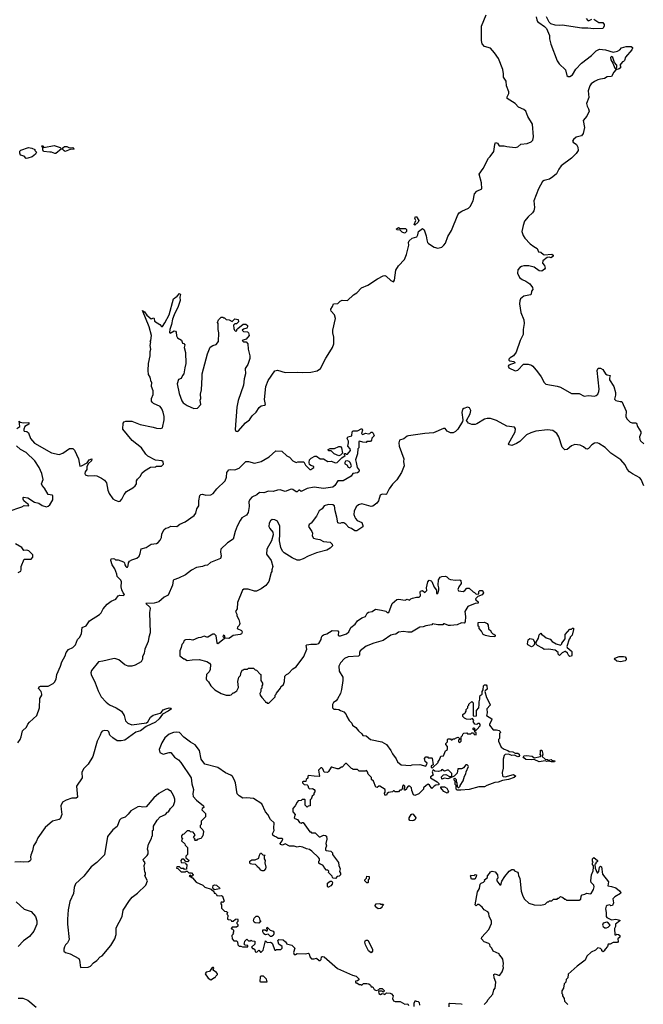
# Model space of a CAD drawing. Extents: x 2087054 to 2277909, y 548907 to 753496.
# Tile 205 of 256: x 2197601 to 2204917, y 622346 to 633900. Entities that reach past the tile are written whole.
import ezdxf

# ---------------------------------------------------------------- set-up
doc = ezdxf.new("R2010")
doc.units = 0

msp = doc.modelspace()

# ---------------------------------------------------------------- linework, layer by layer
at = {"layer": '0CON20XD'}
for points in [[(2199805, 629980), (2199835, 630058), (2199865, 630078), (2199905, 630090), (2199932, 630125), (2199937, 630225), (2199928, 630265), (2199928, 630335), (2199922, 630345), (2199933, 630377), (2199965, 630410), (2199985, 630410), (2199995, 630400), (2200005, 630400), (2200025, 630380), (2200057, 630377), (2200095, 630360), (2200125, 630390), (2200165, 630380), (2200170, 630355), (2200145, 630330), (2200125, 630330), (2200110, 630315), (2200112, 630275), (2200120, 630255), (2200135, 630240), (2200148, 630252), (2200150, 630265), (2200162, 630278), (2200223, 630327), (2200255, 630328), (2200272, 630312), (2200272, 630295), (2200265, 630280), (2200225, 630270), (2200210, 630255), (2200225, 630240), (2200275, 630238), (2200287, 630225), (2200292, 630195), (2200258, 630152), (2200210, 630135), (2200225, 630120), (2200258, 630118), (2200277, 630097), (2200282, 630035), (2200302, 629955), (2200302, 629925), (2200279, 629855), (2200246, 629805), (2200251, 629745), (2200234, 629686), (2200228, 629612), (2200165, 629430), (2200147, 629355), (2200128, 629092), (2200135, 629073), (2200155, 629067), (2200165, 629071), (2200251, 629169), (2200298, 629205), (2200330, 629250), (2200374, 629295), (2200410, 629350), (2200433, 629367), (2200474, 629376), (2200484, 629385), (2200474, 629445), (2200490, 629595), (2200517, 629665), (2200595, 629781), (2200625, 629788), (2200715, 629760), (2200855, 629765), (2200915, 629758), (2201015, 629762), (2201090, 629780), (2201132, 629805), (2201193, 629927), (2201239, 630001), (2201271, 630055), (2201286, 630096), (2201286, 630174), (2201273, 630225), (2201273, 630255), (2201306, 630395), (2201296, 630436), (2201255, 630480), (2201250, 630495), (2201250, 630505), (2201272, 630535), (2201282, 630565), (2201335, 630568), (2201360, 630595), (2201385, 630608), (2201446, 630604), (2201519, 630671), (2201555, 630695), (2201612, 630755), (2201685, 630783), (2201800, 630860), (2201865, 630895), (2201885, 630897), (2201901, 630891), (2201955, 630839), (2201988, 630825), (2201997, 630845), (2202015, 630960), (2202047, 631013), (2202116, 631084), (2202140, 631145), (2202167, 631255), (2202164, 631285), (2202171, 631305), (2202205, 631335), (2202260, 631350), (2202273, 631375), (2202281, 631415), (2202325, 631448), (2202348, 631435), (2202370, 631365), (2202377, 631315), (2202386, 631286), (2202398, 631275), (2202465, 631231), (2202505, 631217), (2202555, 631232), (2202577, 631255), (2202595, 631278), (2202624, 631355), (2202666, 631425), (2202741, 631609), (2202758, 631632), (2202787, 631653), (2202865, 631690), (2202885, 631708), (2202922, 631775), (2202935, 631858), (2202964, 631886), (2203022, 631915), (2203020, 631985), (2202993, 632087), (2203038, 632155), (2203101, 632275), (2203119, 632295), (2203163, 632355), (2203176, 632435), (2203185, 632457), (2203205, 632452), (2203225, 632418), (2203285, 632420), (2203315, 632410), (2203415, 632399), (2203445, 632409), (2203482, 632438), (2203553, 632447), (2203603, 632467), (2203621, 632485), (2203628, 632525), (2203619, 632675), (2203564, 632765), (2203540, 632825), (2203517, 632845), (2203453, 632873), (2203415, 632917), (2203322, 632975), (2203322, 632995), (2203340, 633035), (2203340, 633055), (2203312, 633125), (2203307, 633177), (2203278, 633225), (2203279, 633265), (2203268, 633315), (2203217, 633445), (2203172, 633512), (2203125, 633566), (2203055, 633586), (2203028, 633615), (2203019, 633655), (2203018, 633825), (2203074, 633956)], [(2203661, 633935), (2203668, 633898), (2203675, 633880), (2203690, 633865), (2203760, 633820), (2203782, 633795), (2203815, 633715), (2203816, 633675), (2203832, 633612), (2203906, 633416), (2203930, 633380), (2204005, 633310), (2204020, 633245), (2204035, 633234), (2204055, 633234), (2204088, 633252), (2204125, 633318), (2204191, 633389), (2204310, 633480), (2204364, 633536), (2204405, 633553), (2204475, 633546), (2204565, 633520), (2204615, 633530), (2204643, 633547), (2204662, 633568), (2204715, 633584), (2204775, 633586), (2204789, 633575), (2204790, 633565), (2204781, 633545), (2204709, 633461), (2204698, 633422), (2204685, 633408), (2204672, 633405), (2204640, 633365), (2204650, 633355), (2204650, 633335), (2204635, 633322), (2204595, 633310), (2204573, 633285), (2204546, 633234), (2204495, 633228), (2204462, 633208), (2204415, 633203), (2204385, 633193), (2204345, 633176), (2204305, 633146), (2204289, 633125), (2204270, 633065), (2204279, 632985), (2204250, 632915), (2204257, 632885), (2204276, 632855), (2204281, 632825), (2204254, 632766), (2204212, 632718), (2204226, 632634), (2204221, 632599)], [(2204335, 633904), (2204395, 633867), (2204442, 633865), (2204459, 633845), (2204460, 633825), (2204442, 633795), (2204335, 633791), (2204265, 633802), (2204195, 633801), (2203965, 633836), (2203935, 633831), (2203885, 633835), (2203831, 633851), (2203811, 633871), (2203782, 633935)], [(2204247, 633915), (2204265, 633890), (2204275, 633888), (2204314, 633906)], [(2204595, 633320), (2204607, 633343), (2204608, 633365), (2204578, 633398), (2204560, 633455), (2204545, 633468), (2204534, 633456), (2204538, 633428), (2204561, 633391), (2204585, 633330), (2204595, 633320)], [(2204221, 632599), (2204210, 632565), (2204192, 632538), (2204129, 632521), (2204098, 632495), (2204086, 632475), (2204095, 632461), (2204134, 632434), (2204149, 632405), (2204152, 632365), (2204130, 632330), (2204074, 632275), (2203955, 632186), (2203925, 632145), (2203897, 632093), (2203855, 632055), (2203815, 632028), (2203755, 632012), (2203735, 632001), (2203686, 631915), (2203632, 631775), (2203639, 631695), (2203634, 631655), (2203618, 631632), (2203565, 631587), (2203522, 631535), (2203506, 631485), (2203494, 631415), (2203506, 631366), (2203527, 631335), (2203588, 631268), (2203632, 631238), (2203672, 631215), (2203687, 631177), (2203715, 631170), (2203746, 631146), (2203755, 631142), (2203845, 631149), (2203860, 631135), (2203859, 631125), (2203835, 631106), (2203812, 631112), (2203791, 631109), (2203740, 631070), (2203734, 631044), (2203760, 631015), (2203767, 630985), (2203759, 630971), (2203725, 630948), (2203695, 630952), (2203635, 630997), (2203575, 631013), (2203517, 631013), (2203490, 631005), (2203467, 630993), (2203447, 630965), (2203441, 630925), (2203464, 630874), (2203495, 630850), (2203541, 630831), (2203585, 630802), (2203617, 630757), (2203620, 630735), (2203604, 630716), (2203602, 630678), (2203595, 630670), (2203514, 630656), (2203477, 630625), (2203468, 630602), (2203464, 630565), (2203471, 630515), (2203482, 630465), (2203516, 630376), (2203518, 630335), (2203506, 630265), (2203508, 630205), (2203472, 630135), (2203425, 630000), (2203396, 629954), (2203355, 629932), (2203339, 629915), (2203339, 629905), (2203350, 629895), (2203398, 629888), (2203413, 629875), (2203340, 629845), (2203332, 629835), (2203340, 629815), (2203415, 629781), (2203445, 629787), (2203512, 629858), (2203565, 629856), (2203605, 629846), (2203621, 629835), (2203675, 629769), (2203719, 629709), (2203755, 629642), (2203774, 629624), (2203905, 629601), (2203947, 629587), (2204075, 629514), (2204163, 629513), (2204224, 629484), (2204275, 629491), (2204346, 629484), (2204365, 629489), (2204384, 629506), (2204396, 629536), (2204399, 629565), (2204376, 629785), (2204389, 629811), (2204415, 629811), (2204441, 629795), (2204475, 629744), (2204493, 629733), (2204528, 629725), (2204519, 629695), (2204521, 629675), (2204571, 629595), (2204591, 629525), (2204591, 629495), (2204578, 629448), (2204595, 629432), (2204645, 629418), (2204665, 629420), (2204718, 629308), (2204714, 629245), (2204725, 629218), (2204765, 629178), (2204785, 629168), (2204825, 629170), (2204837, 629165), (2204848, 629125), (2204890, 629065), (2204889, 629045), (2204873, 629005), (2204877, 628975), (2204885, 628958), (2204923, 628923)], [(2197675, 632271), (2197655, 632299), (2197612, 632312), (2197602, 632335), (2197604, 632356), (2197615, 632368), (2197705, 632402), (2197745, 632392), (2197780, 632375), (2197780, 632365), (2197798, 632345), (2197788, 632322), (2197748, 632292), (2197695, 632274), (2197675, 632271)], [(2198015, 632328), (2197976, 632346), (2197955, 632344), (2197880, 632355), (2197871, 632371), (2197872, 632392), (2197862, 632418), (2197875, 632420), (2197885, 632400), (2198005, 632422), (2198075, 632400), (2198090, 632385), (2198025, 632330), (2198015, 632328)], [(2198135, 632352), (2198121, 632361), (2198108, 632378), (2198108, 632395), (2198125, 632410), (2198155, 632411), (2198185, 632398), (2198225, 632400), (2198240, 632385), (2198235, 632380), (2198193, 632377), (2198135, 632352)], [(2202235, 631490), (2202230, 631495), (2202247, 631545), (2202238, 631565), (2202245, 631590), (2202255, 631588), (2202282, 631545), (2202275, 631524), (2202235, 631490)], [(2202115, 631394), (2202088, 631405), (2202065, 631430), (2202025, 631433), (2202020, 631445), (2202045, 631462), (2202065, 631450), (2202128, 631448), (2202138, 631438), (2202138, 631415), (2202125, 631398), (2202115, 631394)], [(2197567, 629103), (2197602, 629125), (2197593, 629187), (2197608, 629178), (2197645, 629170), (2197710, 629175), (2197708, 629155), (2197660, 629125), (2197648, 629095), (2197648, 629078), (2197655, 629072), (2197685, 629068), (2197703, 629053), (2197729, 628985), (2197775, 628931), (2197975, 628818), (2198065, 628798), (2198108, 628812), (2198185, 628870), (2198225, 628870), (2198245, 628850), (2198292, 628745), (2198305, 628662), (2198325, 628664), (2198391, 628699), (2198415, 628736), (2198447, 628747), (2198445, 628723), (2198409, 628691), (2198388, 628655), (2198389, 628621), (2198370, 628595), (2198364, 628575), (2198370, 628560), (2198405, 628547), (2198475, 628553), (2198505, 628546), (2198561, 628521), (2198596, 628496), (2198618, 628465), (2198635, 628380), (2198650, 628340), (2198695, 628278), (2198720, 628260), (2198765, 628247), (2198781, 628249), (2198801, 628275), (2198828, 628328), (2198855, 628363), (2198930, 628405), (2198955, 628430), (2198970, 628455), (2198973, 628487), (2198985, 628510), (2199018, 628545), (2199035, 628578), (2199065, 628608), (2199135, 628648), (2199195, 628652), (2199205, 628660), (2199265, 628662), (2199287, 628683), (2199285, 628710), (2199270, 628725), (2199193, 628733), (2199105, 628777), (2199081, 628801), (2199031, 628875), (2198922, 628962), (2198812, 629095), (2198814, 629166), (2198825, 629180), (2198845, 629188), (2198915, 629188), (2199015, 629148), (2199165, 629120), (2199205, 629107), (2199255, 629102), (2199275, 629112), (2199296, 629205), (2199296, 629245), (2199286, 629295), (2199269, 629335), (2199250, 629360), (2199170, 629395), (2199155, 629410), (2199148, 629425), (2199148, 629455), (2199167, 629503), (2199166, 629546), (2199148, 629595), (2199150, 629645), (2199142, 629652), (2199130, 629705), (2199112, 629735), (2199108, 629785), (2199112, 629865), (2199132, 629955), (2199132, 630005), (2199140, 630035), (2199132, 630075), (2199138, 630118), (2199132, 630125), (2199140, 630135), (2199148, 630195), (2199120, 630295), (2199043, 630487), (2199065, 630473), (2199094, 630434), (2199145, 630390), (2199175, 630400), (2199180, 630395), (2199182, 630362), (2199245, 630322), (2199265, 630300), (2199275, 630300), (2199305, 630342), (2199353, 630437), (2199406, 630625), (2199448, 630655), (2199477, 630687), (2199487, 630675), (2199478, 630645), (2199484, 630605), (2199462, 630535), (2199415, 630436), (2199394, 630385), (2199382, 630325), (2199361, 630265), (2199358, 630228), (2199365, 630220), (2199413, 630247), (2199430, 630245), (2199438, 630235), (2199441, 630191), (2199452, 630165), (2199500, 630140), (2199513, 630103), (2199525, 630102), (2199539, 630085), (2199530, 630055), (2199548, 629995), (2199552, 629865), (2199538, 629815), (2199527, 629745), (2199510, 629725), (2199495, 629688), (2199464, 629676), (2199449, 629625), (2199473, 629515), (2199505, 629428), (2199519, 629405), (2199565, 629373), (2199645, 629338), (2199687, 629343), (2199727, 629383), (2199720, 629435), (2199728, 629455), (2199723, 629505), (2199733, 629557), (2199743, 629705), (2199740, 629745), (2199805, 629980)], [(2204922, 628432), (2204893, 628505), (2204878, 628525), (2204789, 628569), (2204754, 628595), (2204727, 628627), (2204705, 628676), (2204655, 628735), (2204535, 628814), (2204468, 628878), (2204395, 628928), (2204375, 628934), (2204345, 628930), (2204315, 628912), (2204275, 628868), (2204259, 628861), (2204244, 628864), (2204215, 628888), (2204176, 628906), (2204115, 628917), (2204075, 628898), (2204025, 628858), (2203995, 628852), (2203967, 628885), (2203926, 629005), (2203902, 629045), (2203855, 629079), (2203795, 629086), (2203655, 629071), (2203597, 629053), (2203545, 629027), (2203469, 628951), (2203428, 628925), (2203375, 628903), (2203342, 628912), (2203334, 628924), (2203414, 629065), (2203418, 629098), (2203405, 629117), (2203315, 629130), (2203195, 629196), (2203125, 629219), (2203085, 629221), (2203055, 629214), (2202965, 629156), (2202945, 629150), (2202905, 629148), (2202868, 629165), (2202842, 629195), (2202887, 629273), (2202894, 629315), (2202880, 629345), (2202855, 629354), (2202812, 629338), (2202796, 629324), (2202788, 629292), (2202800, 629205), (2202797, 629183), (2202742, 629095), (2202714, 629066), (2202685, 629053), (2202655, 629053), (2202615, 629073), (2202591, 629101), (2202575, 629104), (2202455, 629052), (2202356, 629044), (2202162, 629018), (2202145, 629012), (2202107, 628983), (2202058, 628965), (2202048, 628935), (2202054, 628896), (2202109, 628745), (2202104, 628715), (2202110, 628665), (2202082, 628585), (2202025, 628500), (2201975, 628450), (2201934, 628395), (2201905, 628332), (2201895, 628328), (2201855, 628332), (2201831, 628319), (2201810, 628255), (2201792, 628225), (2201745, 628193), (2201725, 628187), (2201615, 628220), (2201575, 628209), (2201547, 628185), (2201524, 628134), (2201523, 628095), (2201533, 628063), (2201540, 628045), (2201560, 628025), (2201615, 628000), (2201628, 627965), (2201625, 627950), (2201555, 627902), (2201531, 627901), (2201495, 627928), (2201462, 627942), (2201429, 627979), (2201405, 627997), (2201377, 627997), (2201355, 627990), (2201333, 627995), (2201323, 628063), (2201301, 628135), (2201295, 628197), (2201275, 628207), (2201225, 628212), (2201172, 628195), (2201148, 628162), (2201113, 628135), (2201083, 628075), (2201019, 627991), (2200998, 627975), (2200991, 627951), (2201030, 627895), (2201037, 627875), (2201034, 627844), (2201047, 627817), (2201075, 627807), (2201122, 627802), (2201166, 627776), (2201245, 627768), (2201268, 627745), (2201270, 627725), (2201243, 627697), (2201205, 627676), (2201085, 627644), (2200985, 627606), (2200928, 627572), (2200885, 627558), (2200858, 627558), (2200796, 627586), (2200705, 627643), (2200684, 627664), (2200666, 627705), (2200651, 627785), (2200652, 627868), (2200654, 627955), (2200624, 628014), (2200595, 628030), (2200564, 628036), (2200542, 628018), (2200528, 627992), (2200524, 627954), (2200535, 627928), (2200570, 627885), (2200573, 627855), (2200554, 627786), (2200502, 627685), (2200497, 627627), (2200553, 627555), (2200572, 627485), (2200560, 627445), (2200560, 627425), (2200552, 627415), (2200522, 627308), (2200490, 627260), (2200435, 627221), (2200380, 627195), (2200355, 627194), (2200282, 627218), (2200231, 627219), (2200214, 627206), (2200158, 627062), (2200152, 626985), (2200133, 626955), (2200148, 626925), (2200148, 626905), (2200172, 626862), (2200182, 626815), (2200177, 626793), (2200155, 626770), (2200152, 626755), (2200202, 626732), (2200210, 626715), (2200209, 626701), (2200205, 626692), (2200186, 626684), (2200105, 626673), (2200075, 626650), (2200055, 626640), (2200012, 626642), (2200009, 626665), (2199993, 626677), (2199984, 626664), (2200000, 626645), (2200000, 626635), (2199925, 626578), (2199917, 626587), (2199905, 626670), (2199885, 626690), (2199865, 626688), (2199810, 626655), (2199795, 626654), (2199765, 626666), (2199725, 626650), (2199694, 626646), (2199632, 626618), (2199595, 626627), (2199545, 626622), (2199530, 626615), (2199520, 626585), (2199503, 626567), (2199497, 626533), (2199480, 626495), (2199480, 626435), (2199525, 626400), (2199535, 626400), (2199565, 626380), (2199625, 626390), (2199705, 626392), (2199797, 626367), (2199829, 626349), (2199838, 626335), (2199836, 626274), (2199824, 626246), (2199794, 626216), (2199788, 626165), (2199793, 626153), (2199815, 626130), (2199844, 626084), (2199890, 626035), (2199965, 625992), (2200025, 625972), (2200065, 625972), (2200082, 625978), (2200105, 626000), (2200115, 626000), (2200148, 626025), (2200168, 626065), (2200162, 626135), (2200172, 626185), (2200190, 626205), (2200198, 626242), (2200215, 626270), (2200225, 626270), (2200235, 626280), (2200275, 626280), (2200285, 626290), (2200345, 626290), (2200362, 626272), (2200378, 626268), (2200422, 626222)], [(2197579, 625415), (2197606, 625455), (2197619, 625485), (2197634, 625556), (2197682, 625598), (2197696, 625634), (2197715, 625656), (2197804, 625735), (2197833, 625825), (2197838, 625935), (2197862, 625975), (2197862, 625985), (2197851, 626015), (2197823, 626053), (2197828, 626072), (2197845, 626079), (2197935, 626079), (2197995, 626109), (2198011, 626125), (2198029, 626161), (2198035, 626218), (2198081, 626315), (2198094, 626365), (2198133, 626435), (2198148, 626475), (2198175, 626509), (2198225, 626532), (2198255, 626564), (2198279, 626625), (2198301, 626649), (2198326, 626695), (2198332, 626768), (2198382, 626788), (2198420, 626845), (2198539, 626921), (2198555, 626938), (2198580, 626985), (2198629, 627041), (2198675, 627075), (2198730, 627100), (2198755, 627138), (2198775, 627146), (2198820, 627145), (2198832, 627155), (2198814, 627174), (2198798, 627208), (2198793, 627245), (2198796, 627305), (2198786, 627325), (2198744, 627365), (2198740, 627395), (2198717, 627455), (2198685, 627505), (2198672, 627555), (2198675, 627572), (2198696, 627576), (2198712, 627572), (2198725, 627560), (2198755, 627560), (2198818, 627538), (2198832, 627525), (2198834, 627505), (2198845, 627482), (2198854, 627474), (2198865, 627477), (2198875, 627490), (2198876, 627525), (2198890, 627545), (2198918, 627562), (2198975, 627580), (2199004, 627606), (2199016, 627635), (2199025, 627692), (2199085, 627706), (2199145, 627744), (2199205, 627754), (2199224, 627766), (2199248, 627792), (2199266, 627824), (2199269, 627865), (2199295, 627916), (2199315, 627933), (2199347, 627943), (2199375, 627957), (2199445, 627954), (2199480, 627980), (2199543, 628007), (2199648, 628082), (2199669, 628111), (2199678, 628162), (2199704, 628195), (2199703, 628255), (2199713, 628317), (2199725, 628328), (2199745, 628334), (2199785, 628321), (2199844, 628326), (2199870, 628340), (2199912, 628395), (2200012, 628488), (2200029, 628531), (2200031, 628585), (2200055, 628616), (2200075, 628623), (2200125, 628618), (2200174, 628636), (2200255, 628716), (2200285, 628716), (2200355, 628697), (2200435, 628715), (2200529, 628771), (2200605, 628842), (2200677, 628837), (2200734, 628784), (2200765, 628768), (2200805, 628722), (2200843, 628703), (2200865, 628710), (2200935, 628710), (2200954, 628674), (2201005, 628622), (2201015, 628622), (2201050, 628645), (2201050, 628655), (2201015, 628667), (2201002, 628682), (2200997, 628705), (2201002, 628735), (2201020, 628755), (2201065, 628777), (2201085, 628780), (2201125, 628748), (2201166, 628746), (2201215, 628717), (2201255, 628720), (2201305, 628700), (2201325, 628703), (2201380, 628760), (2201420, 628785), (2201410, 628795), (2201412, 628808), (2201425, 628810), (2201435, 628800), (2201445, 628800), (2201483, 628845), (2201480, 628865), (2201452, 628895), (2201460, 628935), (2201458, 628955), (2201442, 628985), (2201450, 629005), (2201498, 629015), (2201503, 629065), (2201514, 629076), (2201565, 629074), (2201615, 629102), (2201621, 629085), (2201613, 629045), (2201620, 629035), (2201627, 629033), (2201657, 629047), (2201695, 629040), (2201707, 629043), (2201725, 629060), (2201735, 629060), (2201747, 629047), (2201758, 629015), (2201732, 628988), (2201730, 628965), (2201715, 628952), (2201675, 628950), (2201665, 628940), (2201625, 628944), (2201586, 628956), (2201579, 628951), (2201578, 628875), (2201570, 628865), (2201566, 628805), (2201540, 628735), (2201548, 628702)], [(2197465, 628130), (2197628, 628182), (2197655, 628198), (2197710, 628195), (2197702, 628215), (2197675, 628230), (2197650, 628255), (2197640, 628275), (2197640, 628295), (2197645, 628298), (2197695, 628290), (2197775, 628238), (2197825, 628228), (2197865, 628199), (2197915, 628184), (2197935, 628190), (2197955, 628207), (2197990, 628265), (2197990, 628315), (2197982, 628322), (2197935, 628328), (2197893, 628403), (2197863, 628433), (2197858, 628455), (2197877, 628505), (2197862, 628575), (2197828, 628645), (2197777, 628725), (2197675, 628822), (2197610, 628855), (2197565, 628900)], [(2201345, 628782), (2201290, 628805), (2201255, 628840), (2201222, 628842), (2201220, 628855), (2201245, 628870), (2201295, 628870), (2201345, 628893), (2201365, 628890), (2201378, 628875), (2201390, 628815), (2201365, 628790), (2201345, 628782)], [(2201548, 628702), (2201562, 628645), (2201583, 628615), (2201580, 628595), (2201565, 628584), (2201510, 628575), (2201488, 628545), (2201395, 628488), (2201335, 628490), (2201299, 628435), (2201275, 628415), (2201165, 628399), (2201055, 628416), (2200973, 628397), (2200905, 628364), (2200885, 628378), (2200875, 628378), (2200855, 628360), (2200845, 628360), (2200805, 628388), (2200785, 628390), (2200715, 628364), (2200655, 628383), (2200625, 628381), (2200575, 628365), (2200521, 628369), (2200465, 628348), (2200415, 628351), (2200383, 628325), (2200325, 628299), (2200305, 628275), (2200290, 628245), (2200292, 628188), (2200281, 628119), (2200260, 628085), (2200207, 628053), (2200187, 628025), (2200151, 627955), (2200127, 627893), (2200104, 627806), (2200039, 627761), (2199962, 627685), (2199957, 627655), (2199966, 627605), (2199955, 627576), (2199841, 627529), (2199805, 627499), (2199773, 627497), (2199745, 627483), (2199675, 627470), (2199615, 627442), (2199545, 627387), (2199465, 627348), (2199411, 627329), (2199402, 627318), (2199394, 627265), (2199342, 627148), (2199295, 627123), (2199235, 627068), (2199177, 627053), (2199082, 627048), (2199128, 627008), (2199132, 626992), (2199123, 626945), (2199132, 626705), (2199115, 626655), (2199109, 626605), (2199071, 626515), (2199062, 626465), (2199043, 626425), (2199041, 626395), (2199025, 626366), (2198954, 626325), (2198915, 626315), (2198875, 626315), (2198835, 626330), (2198765, 626389), (2198717, 626403), (2198695, 626402), (2198575, 626371), (2198525, 626365), (2198445, 626262), (2198436, 626235), (2198440, 626215), (2198488, 626118), (2198520, 626025), (2198556, 625955), (2198615, 625891), (2198655, 625862), (2198734, 625824), (2198795, 625785), (2198825, 625736), (2198841, 625671), (2198871, 625645), (2198915, 625627), (2199089, 625651), (2199105, 625662), (2199135, 625716), (2199165, 625739), (2199248, 625762), (2199266, 625774), (2199285, 625801), (2199315, 625814), (2199355, 625824), (2199375, 625823), (2199383, 625815), (2199342, 625785), (2199278, 625752), (2199239, 625695), (2199195, 625657), (2199083, 625607), (2199020, 625555), (2198965, 625541), (2198836, 625444), (2198793, 625437), (2198745, 625439), (2198692, 625472), (2198659, 625505), (2198645, 625543), (2198635, 625554), (2198595, 625561), (2198570, 625550), (2198555, 625537), (2198546, 625505), (2198510, 625435), (2198460, 625255), (2198405, 625165), (2198349, 625111), (2198331, 625065), (2198334, 625005), (2198267, 624905), (2198279, 624775), (2198265, 624766), (2198214, 624766), (2198145, 624740), (2198103, 624717), (2198085, 624675), (2198086, 624635), (2198096, 624575), (2198076, 624524), (2198065, 624514), (2197985, 624494), (2197898, 624422), (2197815, 624299), (2197796, 624254), (2197764, 624205), (2197752, 624148), (2197731, 624095), (2197727, 624075), (2197732, 624045), (2197725, 624028), (2197705, 624020), (2197645, 624014), (2197605, 624020), (2197544, 624016)], [(2201475, 628642), (2201490, 628655), (2201492, 628665), (2201478, 628705), (2201465, 628717), (2201445, 628723), (2201425, 628720), (2201414, 628705), (2201415, 628690), (2201440, 628675), (2201455, 628650), (2201475, 628642)], [(2197585, 627412), (2197615, 627430), (2197620, 627445), (2197618, 627485), (2197655, 627570), (2197735, 627570), (2197757, 627593), (2197755, 627620), (2197707, 627667), (2197685, 627676), (2197650, 627670), (2197627, 627707), (2197551, 627751)], [(2200422, 626222), (2200430, 626215), (2200430, 626145), (2200450, 626115), (2200450, 626095), (2200440, 626085), (2200440, 626055), (2200430, 626045), (2200430, 626015), (2200420, 625995), (2200423, 625973), (2200440, 625945), (2200480, 625905), (2200485, 625890), (2200495, 625890), (2200505, 625880), (2200525, 625880), (2200600, 625955), (2200600, 625975), (2200610, 625985), (2200612, 625998), (2200660, 626055), (2200665, 626070), (2200695, 626100), (2200708, 626135), (2200710, 626195), (2200730, 626215), (2200753, 626227), (2200805, 626282), (2200843, 626307), (2200935, 626428), (2200969, 626515), (2200963, 626555), (2200968, 626565), (2201015, 626574), (2201085, 626572), (2201111, 626579), (2201136, 626625), (2201141, 626655), (2201150, 626670), (2201165, 626683), (2201205, 626693), (2201268, 626732), (2201335, 626730), (2201342, 626715), (2201338, 626678), (2201348, 626668), (2201365, 626668), (2201436, 626694), (2201464, 626716), (2201485, 626768), (2201537, 626805), (2201565, 626847), (2201615, 626880), (2201657, 626895), (2201679, 626935), (2201695, 626948), (2201735, 626956), (2201775, 626981), (2201845, 626973), (2201895, 626958), (2201913, 626943), (2201930, 626945), (2201971, 627049), (2202025, 627097), (2202045, 627102), (2202125, 627090), (2202145, 627100), (2202175, 627090), (2202190, 627105), (2202208, 627112), (2202255, 627122), (2202288, 627122), (2202302, 627138), (2202298, 627185), (2202302, 627195), (2202325, 627202), (2202355, 627180), (2202378, 627202), (2202373, 627233), (2202388, 627305), (2202405, 627322), (2202427, 627317), (2202437, 627307), (2202465, 627240), (2202490, 627205), (2202490, 627165), (2202498, 627162), (2202510, 627175), (2202520, 627205), (2202520, 627235), (2202510, 627265), (2202513, 627327), (2202535, 627360), (2202555, 627368), (2202595, 627370), (2202614, 627364), (2202635, 627340), (2202655, 627330), (2202715, 627323), (2202765, 627328), (2202778, 627318), (2202780, 627285), (2202752, 627245), (2202742, 627215), (2202748, 627198), (2202805, 627192), (2202825, 627202), (2202845, 627228), (2202875, 627230), (2202920, 627185), (2202935, 627180), (2202955, 627160), (2202988, 627162), (2202988, 627192), (2202998, 627202), (2203025, 627200), (2203040, 627185), (2203042, 627175), (2203025, 627150), (2202975, 627130), (2202950, 627105), (2202952, 627092), (2202978, 627068), (2202978, 627052), (2202945, 627048), (2202857, 627013), (2202822, 626955), (2202833, 626895), (2202827, 626833), (2202815, 626820), (2202785, 626822), (2202735, 626798), (2202655, 626790), (2202631, 626791), (2202585, 626810), (2202575, 626810), (2202565, 626800), (2202505, 626800), (2202445, 626810), (2202435, 626800), (2202365, 626788), (2202336, 626774), (2202295, 626772), (2202196, 626714), (2202155, 626712), (2202105, 626722), (2202045, 626712), (2202015, 626688), (2201985, 626687), (2201955, 626678), (2201864, 626616), (2201755, 626584), (2201665, 626549), (2201597, 626495), (2201587, 626475), (2201586, 626444), (2201577, 626433), (2201456, 626424), (2201413, 626405), (2201364, 626355), (2201344, 626315), (2201351, 626255), (2201393, 626185), (2201393, 626145), (2201378, 626042), (2201364, 625995), (2201331, 625929), (2201313, 625907), (2201284, 625886), (2201272, 625865), (2201270, 625825), (2201285, 625810), (2201315, 625810), (2201347, 625807), (2201365, 625792), (2201405, 625780), (2201432, 625745), (2201438, 625725), (2201467, 625677), (2201498, 625645), (2201505, 625620), (2201543, 625593), (2201574, 625554), (2201615, 625520), (2201625, 625500), (2201665, 625498), (2201715, 625452), (2201848, 625428), (2201903, 625393), (2201956, 625326), (2201973, 625285), (2202018, 625225), (2202035, 625190), (2202075, 625158), (2202185, 625148), (2202205, 625158), (2202295, 625162), (2202365, 625140), (2202380, 625175), (2202358, 625195), (2202351, 625229), (2202365, 625250), (2202385, 625250), (2202395, 625240), (2202435, 625240), (2202440, 625235), (2202450, 625155), (2202430, 625145), (2202430, 625125), (2202445, 625120), (2202510, 625185), (2202510, 625195), (2202527, 625213), (2202541, 625259), (2202575, 625260), (2202595, 625320), (2202620, 625335), (2202622, 625372), (2202600, 625395), (2202600, 625405), (2202620, 625425), (2202620, 625455), (2202625, 625460), (2202655, 625460), (2202665, 625450), (2202675, 625450), (2202685, 625460), (2202705, 625460), (2202715, 625470), (2202745, 625480), (2202760, 625465), (2202760, 625455), (2202750, 625445), (2202750, 625425), (2202765, 625420), (2202780, 625435), (2202780, 625485), (2202798, 625502), (2202800, 625515), (2202812, 625528), (2202845, 625530), (2202855, 625520), (2202895, 625520), (2202905, 625530), (2202925, 625530), (2202932, 625512), (2202955, 625510), (2202955, 625530), (2202940, 625545), (2202940, 625560), (2202922, 625572), (2202920, 625585), (2202925, 625590), (2202938, 625588), (2202940, 625560), (2202958, 625562), (2202985, 625590), (2202990, 625605), (2203005, 625612), (2203005, 625630), (2202995, 625640), (2202975, 625640), (2202965, 625630), (2202942, 625632), (2202920, 625665), (2202930, 625675), (2202915, 625700), (2202885, 625690), (2202843, 625693), (2202820, 625705), (2202800, 625725), (2202800, 625745), (2202815, 625760), (2202830, 625765), (2202830, 625775), (2202840, 625785), (2202840, 625805), (2202860, 625825), (2202860, 625845), (2202870, 625855), (2202872, 625868), (2202905, 625898), (2202920, 625885), (2202922, 625875), (2202920, 625735), (2202928, 625728), (2202960, 625730), (2202960, 625795), (2202986, 625825), (2202993, 625865), (2202991, 625895), (2203001, 625925), (2203000, 625955), (2203005, 625968), (2203027, 625985), (2203027, 626015), (2203038, 626035), (2203042, 626085), (2203055, 626096), (2203072, 626095), (2203081, 626085), (2203087, 626043), (2203062, 626025), (2203060, 626015), (2203077, 625945), (2203120, 625865), (2203120, 625855), (2203083, 625815), (2203084, 625766), (2203078, 625735), (2203140, 625695), (2203138, 625675), (2203112, 625635), (2203113, 625623), (2203155, 625568), (2203195, 625568), (2203225, 625560), (2203238, 625548), (2203240, 625535), (2203230, 625525), (2203230, 625465), (2203220, 625455), (2203220, 625435), (2203248, 625365), (2203285, 625339), (2203326, 625326), (2203345, 625311), (2203385, 625309), (2203415, 625293), (2203445, 625292), (2203460, 625280), (2203464, 625265), (2203457, 625253), (2203445, 625251), (2203405, 625269), (2203375, 625267), (2203335, 625280), (2203295, 625276), (2203286, 625264), (2203273, 625223), (2203272, 625118), (2203261, 625065), (2203266, 625026), (2203275, 625018), (2203295, 625017), (2203395, 625042), (2203420, 625025), (2203402, 625008), (2203336, 624984), (2203265, 624972), (2203216, 624954), (2203175, 624947), (2203080, 624915), (2203055, 624898), (2202987, 624897), (2202875, 624867), (2202775, 624858), (2202735, 624860), (2202722, 624872), (2202720, 624915), (2202710, 624925), (2202710, 624965), (2202700, 624975), (2202700, 624995), (2202705, 625000), (2202720, 624985), (2202720, 624955), (2202730, 624945), (2202732, 624902), (2202745, 624890), (2202755, 624890), (2202770, 624905), (2202770, 624915), (2202802, 624968), (2202818, 625022), (2202835, 625050), (2202839, 625075), (2202866, 625135), (2202862, 625145), (2202850, 625155), (2202835, 625157), (2202809, 625121), (2202797, 625113), (2202785, 625108), (2202742, 625108), (2202735, 625060), (2202698, 625022), (2202657, 625003), (2202625, 624993), (2202585, 624998), (2202555, 624990), (2202550, 625015), (2202575, 625040), (2202602, 625042), (2202645, 625020), (2202665, 625020), (2202670, 625025), (2202670, 625055), (2202632, 625092), (2202615, 625092), (2202585, 625080), (2202555, 625100), (2202540, 625085), (2202515, 625077), (2202473, 625083), (2202452, 625098), (2202442, 625075), (2202452, 625035), (2202420, 625015), (2202420, 625005), (2202500, 624955), (2202517, 624937), (2202518, 624922), (2202485, 624917), (2202464, 624906), (2202435, 624880), (2202409, 624919), (2202395, 624930), (2202370, 624915), (2202340, 624885), (2202338, 624872), (2202283, 624817), (2202235, 624798), (2202220, 624805), (2202200, 624855), (2202197, 624887), (2202180, 624905), (2202160, 624905), (2202142, 624888), (2202138, 624872), (2202125, 624860), (2202115, 624860), (2202110, 624875), (2202120, 624885), (2202120, 624905), (2202105, 624920), (2202093, 624907), (2202088, 624872), (2202075, 624860), (2202062, 624858), (2202045, 624840), (2202005, 624840), (2201995, 624850), (2201985, 624850), (2201975, 624840), (2201928, 624832), (2201912, 624818), (2201905, 624800), (2201885, 624800), (2201880, 624825), (2201890, 624835), (2201890, 624865), (2201827, 624907), (2201813, 624907), (2201795, 624890), (2201780, 624895), (2201750, 624965), (2201730, 624985), (2201728, 625008), (2201690, 625045), (2201680, 625075), (2201668, 625088), (2201655, 625080), (2201585, 625080), (2201565, 625100), (2201515, 625100), (2201505, 625110), (2201492, 625112), (2201435, 625170), (2201425, 625170), (2201385, 625130), (2201375, 625130), (2201345, 625110), (2201325, 625110), (2201265, 625130), (2201255, 625128), (2201223, 625077), (2201212, 625068), (2201175, 625072), (2201158, 625108), (2201145, 625120), (2201135, 625120), (2201108, 625092), (2201120, 625025), (2201115, 625020), (2201055, 625022)], [(2203175, 626660), (2203115, 626662), (2203065, 626672), (2203037, 626687), (2203020, 626725), (2202990, 626755), (2202990, 626775), (2202980, 626785), (2202980, 626825), (2203055, 626830), (2203086, 626816), (2203097, 626797), (2203103, 626753), (2203128, 626728), (2203132, 626712), (2203152, 626692), (2203165, 626690), (2203178, 626678), (2203180, 626665), (2203175, 626660)], [(2204055, 626428), (2204044, 626434), (2204028, 626465), (2204005, 626488), (2203995, 626488), (2203965, 626470), (2203935, 626440), (2203920, 626455), (2203920, 626475), (2203885, 626502), (2203805, 626512), (2203755, 626510), (2203736, 626526), (2203675, 626556), (2203662, 626572), (2203659, 626595), (2203687, 626643), (2203695, 626682), (2203715, 626700), (2203725, 626680), (2203735, 626680), (2203778, 626648), (2203825, 626630), (2203850, 626605), (2203895, 626578), (2203945, 626562), (2203960, 626575), (2203960, 626585), (2204000, 626635), (2204000, 626685), (2204055, 626748), (2204075, 626750), (2204085, 626760), (2204098, 626758), (2204100, 626745), (2204082, 626678), (2204060, 626655), (2204060, 626645), (2204048, 626632), (2204020, 626545), (2204025, 626532), (2204072, 626495), (2204078, 626485), (2204080, 626445), (2204075, 626432), (2204055, 626428)], [(2203605, 626542), (2203564, 626564), (2203557, 626575), (2203568, 626622), (2203585, 626640), (2203625, 626632), (2203642, 626595), (2203636, 626564), (2203621, 626549), (2203605, 626542)], [(2204655, 626366), (2204605, 626374), (2204578, 626395), (2204584, 626406), (2204635, 626428), (2204685, 626429), (2204705, 626423), (2204718, 626405), (2204715, 626388), (2204705, 626378), (2204685, 626374), (2204655, 626366)], [(2201055, 625022), (2200988, 625032), (2200980, 625025), (2200982, 624998), (2200962, 624985), (2200958, 624962), (2200925, 624960), (2200920, 624955), (2200920, 624945), (2200940, 624925), (2200972, 624922), (2200983, 624913), (2200990, 624885), (2201000, 624875), (2201035, 624878), (2201055, 624867), (2201062, 624855), (2201062, 624838), (2201050, 624825), (2201050, 624805), (2201032, 624788), (2201020, 624755), (2201010, 624745), (2201010, 624675), (2200985, 624670), (2200975, 624660), (2200952, 624682), (2200950, 624745), (2200945, 624750), (2200915, 624750), (2200902, 624738), (2200870, 624735), (2200855, 624720), (2200832, 624675), (2200804, 624645), (2200807, 624605), (2200832, 624575), (2200822, 624535), (2200830, 624525), (2200860, 624515), (2200885, 624480), (2200905, 624472), (2200915, 624480), (2200928, 624478), (2201005, 624370), (2201015, 624370), (2201025, 624360), (2201068, 624358), (2201113, 624313), (2201125, 624310), (2201165, 624332), (2201189, 624329), (2201199, 624319), (2201204, 624285), (2201192, 624235), (2201202, 624205), (2201190, 624175), (2201190, 624155), (2201195, 624150), (2201250, 624145), (2201270, 624125), (2201270, 624105), (2201341, 624011), (2201344, 623974), (2201360, 623935), (2201352, 623905), (2201364, 623885), (2201364, 623865), (2201350, 623850), (2201324, 623846), (2201305, 623822), (2201280, 623825), (2201270, 623835), (2201268, 623848), (2201222, 623892), (2201228, 623908), (2201215, 623920), (2201202, 623922), (2201172, 623952), (2201170, 623965), (2201158, 623978), (2201125, 623990), (2201112, 624002), (2201110, 624025), (2201120, 624035), (2201120, 624055), (2201108, 624068), (2201030, 624145), (2201002, 624162), (2200965, 624170), (2200922, 624192), (2200885, 624198), (2200855, 624190), (2200822, 624202), (2200765, 624202), (2200715, 624230), (2200686, 624214), (2200662, 624222), (2200656, 624235), (2200682, 624265), (2200687, 624285), (2200675, 624292), (2200635, 624290), (2200615, 624308), (2200585, 624318), (2200572, 624332), (2200568, 624345), (2200587, 624385), (2200581, 624415), (2200586, 624476), (2200542, 624515), (2200512, 624575), (2200486, 624606), (2200440, 624700), (2200345, 624760), (2200265, 624770), (2200217, 624767), (2200175, 624792), (2200152, 624815), (2200132, 624945), (2200119, 624985), (2200098, 625018), (2200078, 625035), (2200014, 625064), (2199925, 625124), (2199774, 625164), (2199732, 625222), (2199711, 625325), (2199661, 625391), (2199604, 625424), (2199525, 625482), (2199474, 625534), (2199445, 625540), (2199405, 625537), (2199355, 625516), (2199303, 625475), (2199267, 625415), (2199237, 625335), (2199245, 625302), (2199285, 625280), (2199355, 625301), (2199375, 625301), (2199416, 625246), (2199464, 625214), (2199493, 625185), (2199612, 625005), (2199622, 624935), (2199642, 624865), (2199632, 624815), (2199638, 624785), (2199675, 624742), (2199758, 624675), (2199760, 624655), (2199740, 624645), (2199738, 624628), (2199780, 624585), (2199780, 624545), (2199730, 624495), (2199730, 624455), (2199720, 624445), (2199720, 624425), (2199750, 624395), (2199758, 624375), (2199750, 624325), (2199740, 624315), (2199738, 624302), (2199725, 624290), (2199685, 624280), (2199675, 624270), (2199655, 624270), (2199650, 624275), (2199660, 624285), (2199640, 624305), (2199660, 624335), (2199638, 624368), (2199605, 624370), (2199595, 624380), (2199565, 624380), (2199552, 624368), (2199528, 624342), (2199512, 624338), (2199500, 624325), (2199500, 624305), (2199510, 624295), (2199500, 624265), (2199538, 624228), (2199542, 624212), (2199570, 624185), (2199570, 624105), (2199550, 624085), (2199550, 624065), (2199590, 624035), (2199575, 624020), (2199552, 624022), (2199525, 624050), (2199505, 624050), (2199490, 624035), (2199495, 624010), (2199548, 624008), (2199550, 623995), (2199560, 623985), (2199558, 623932), (2199535, 623930), (2199525, 623940), (2199495, 623940), (2199475, 623960), (2199445, 623960), (2199440, 623945), (2199458, 623938), (2199495, 623900), (2199545, 623900), (2199555, 623910), (2199565, 623910), (2199585, 623890), (2199618, 623888), (2199637, 623867), (2199635, 623860), (2199625, 623850), (2199615, 623850), (2199605, 623860), (2199590, 623855), (2199629, 623829), (2199671, 623781), (2199750, 623745), (2199775, 623722), (2199847, 623697), (2199878, 623668), (2199882, 623652), (2199895, 623650), (2199910, 623635), (2199912, 623622), (2199945, 623618), (2199965, 623622), (2199980, 623615), (2200000, 623555), (2199985, 623540), (2199975, 623550), (2199960, 623535), (2199960, 623525), (2199970, 623515), (2199970, 623475), (2200005, 623438), (2200026, 623436), (2200040, 623425), (2200032, 623405), (2200042, 623392), (2200040, 623345), (2200045, 623340), (2200078, 623338), (2200085, 623320), (2200105, 623320), (2200133, 623347), (2200155, 623350), (2200162, 623342), (2200162, 623318), (2200150, 623305), (2200150, 623295), (2200162, 623282), (2200160, 623265), (2200145, 623252), (2200095, 623250), (2200083, 623237), (2200085, 623230), (2200095, 623230), (2200110, 623215), (2200110, 623195), (2200100, 623185), (2200110, 623175), (2200090, 623155), (2200093, 623113), (2200115, 623090), (2200145, 623090), (2200158, 623078), (2200160, 623045), (2200175, 623030), (2200195, 623030), (2200215, 623020), (2200278, 623022), (2200278, 623038), (2200245, 623040), (2200230, 623055), (2200240, 623065), (2200242, 623088), (2200265, 623110), (2200285, 623090), (2200305, 623090), (2200315, 623100), (2200325, 623090), (2200358, 623088), (2200358, 623052), (2200320, 623015), (2200332, 623002), (2200345, 623000), (2200358, 622988), (2200362, 622962), (2200385, 622960), (2200405, 622980), (2200425, 622960), (2200435, 622960), (2200458, 622982), (2200485, 623090), (2200505, 623070), (2200544, 623074), (2200562, 623062), (2200595, 622980), (2200605, 622980), (2200615, 622990), (2200665, 622990), (2200680, 623005), (2200680, 623025), (2200642, 623052), (2200630, 623095), (2200643, 623107), (2200692, 623102), (2200719, 623079), (2200730, 623065), (2200730, 623055), (2200792, 623042), (2200830, 623005), (2200812, 622955), (2200822, 622932), (2200835, 622930), (2200855, 622942), (2200955, 622938), (2200985, 622948), (2200997, 622937), (2201003, 622903), (2201025, 622880), (2201055, 622878), (2201085, 622888), (2201115, 622860), (2201128, 622862), (2201137, 622873), (2201140, 622905), (2201155, 622908), (2201172, 622902), (2201330, 622765), (2201505, 622688), (2201550, 622675), (2201580, 622645), (2201580, 622635), (2201565, 622620), (2201542, 622618), (2201540, 622605), (2201545, 622600), (2201555, 622600), (2201585, 622580), (2201605, 622580), (2201615, 622570), (2201635, 622590), (2201675, 622592), (2201697, 622587), (2201715, 622570), (2201725, 622550), (2201745, 622550), (2201761, 622521), (2201785, 622510), (2201812, 622518), (2201825, 622530), (2201855, 622530), (2201878, 622508), (2201878, 622502), (2201865, 622490), (2201855, 622500), (2201818, 622502), (2201810, 622495), (2201815, 622472), (2201835, 622462), (2201855, 622472), (2201875, 622470), (2201885, 622460), (2201905, 622480), (2201946, 622476), (2201965, 622468), (2201982, 622445), (2201973, 622413), (2201987, 622387), (2202005, 622378), (2202065, 622380), (2202118, 622348), (2202155, 622350), (2202164, 622334)], [(2203695, 625190), (2203635, 625220), (2203605, 625214), (2203538, 625218), (2203515, 625237), (2203509, 625251), (2203518, 625262), (2203545, 625267), (2203615, 625259), (2203635, 625240), (2203710, 625255), (2203720, 625265), (2203702, 625285), (2203710, 625295), (2203713, 625327), (2203725, 625330), (2203737, 625283), (2203730, 625255), (2203765, 625222), (2203795, 625220), (2203805, 625212), (2203835, 625218), (2203845, 625210), (2203878, 625205), (2203875, 625193), (2203835, 625192), (2203805, 625200), (2203785, 625196), (2203765, 625203), (2203695, 625190)], [(2198315, 622780), (2198405, 622784), (2198432, 622795), (2198465, 622832), (2198505, 622862), (2198545, 622904), (2198567, 622915), (2198672, 623035), (2198718, 623115), (2198732, 623165), (2198733, 623245), (2198802, 623375), (2198815, 623450), (2198888, 623565), (2198922, 623605), (2198985, 623652), (2199080, 623745), (2199100, 623795), (2199070, 623855), (2199078, 623865), (2199078, 623888), (2199070, 623895), (2199062, 623975), (2199072, 624005), (2199052, 624032), (2199051, 624045), (2199096, 624094), (2199107, 624113), (2199110, 624145), (2199102, 624165), (2199104, 624186), (2199112, 624225), (2199147, 624293), (2199150, 624315), (2199160, 624325), (2199160, 624385), (2199170, 624395), (2199170, 624435), (2199212, 624508), (2199250, 624545), (2199310, 624575), (2199335, 624600), (2199346, 624604), (2199370, 624645), (2199405, 624680), (2199420, 624725), (2199420, 624755), (2199412, 624775), (2199407, 624797), (2199375, 624850), (2199365, 624850), (2199335, 624870), (2199315, 624868), (2199232, 624818), (2199175, 624770), (2199085, 624663), (2199045, 624659), (2199005, 624669), (2198986, 624664), (2198905, 624616), (2198875, 624577), (2198837, 624543), (2198792, 624525), (2198772, 624508), (2198745, 624432), (2198695, 624393), (2198632, 624315), (2198595, 624102), (2198505, 624010), (2198439, 623961), (2198355, 623849), (2198255, 623760), (2198239, 623715), (2198231, 623645), (2198189, 623551), (2198168, 623455), (2198160, 623345), (2198160, 623285), (2198182, 623105), (2198163, 623067), (2198137, 623043), (2198125, 623020), (2198118, 622995), (2198118, 622968), (2198140, 622955), (2198195, 622939), (2198295, 622883), (2198304, 622865), (2198315, 622780)], [(2202615, 624822), (2202578, 624845), (2202558, 624865), (2202540, 624885), (2202542, 624898), (2202585, 624900), (2202613, 624883), (2202632, 624845), (2202615, 624822)], [(2202205, 624498), (2202180, 624505), (2202170, 624515), (2202170, 624535), (2202192, 624575), (2202205, 624582), (2202219, 624579), (2202248, 624535), (2202242, 624515), (2202225, 624502), (2202205, 624498)], [(2200465, 623912), (2200445, 623912), (2200431, 623921), (2200405, 623950), (2200390, 623955), (2200390, 623965), (2200367, 623987), (2200325, 623990), (2200306, 623996), (2200300, 624005), (2200300, 624025), (2200325, 624042), (2200365, 624042), (2200408, 624062), (2200413, 624097), (2200425, 624120), (2200435, 624120), (2200455, 624100), (2200480, 624095), (2200470, 624085), (2200470, 624055), (2200480, 624035), (2200478, 624008), (2200490, 623955), (2200483, 623935), (2200465, 623912)], [(2203050, 622345), (2203085, 622380), (2203092, 622398), (2203150, 622465), (2203163, 622517), (2203178, 622535), (2203186, 622605), (2203169, 622655), (2203163, 622697), (2203178, 622702), (2203225, 622683), (2203235, 622688), (2203262, 622728), (2203278, 622775), (2203272, 622795), (2203278, 622825), (2203268, 622875), (2203255, 622900), (2203230, 622925), (2203225, 622940), (2203155, 622970), (2203140, 623005), (2203120, 623025), (2203118, 623048), (2203105, 623060), (2203049, 623079), (2203018, 623115), (2203024, 623136), (2203104, 623226), (2203136, 623294), (2203137, 623325), (2203109, 623375), (2203106, 623416), (2203095, 623430), (2203052, 623455), (2203026, 623486), (2202987, 623517), (2202973, 623517), (2202955, 623502), (2202943, 623515), (2202974, 623665), (2202995, 623705), (2203004, 623756), (2203015, 623769), (2203041, 623779), (2203060, 623795), (2203053, 623807), (2203090, 623835), (2203090, 623855), (2203112, 623882), (2203125, 623900), (2203145, 623910), (2203179, 623899), (2203207, 623865), (2203210, 623825), (2203200, 623815), (2203200, 623795), (2203222, 623762), (2203235, 623750), (2203245, 623750), (2203258, 623792), (2203292, 623845), (2203345, 623907), (2203375, 623928), (2203395, 623928), (2203405, 623912), (2203440, 623895), (2203448, 623885), (2203453, 623853), (2203468, 623825), (2203483, 623675), (2203502, 623615), (2203525, 623580), (2203575, 623533), (2203635, 623513), (2203715, 623508), (2203767, 623523), (2203795, 623550), (2203805, 623550), (2203815, 623560), (2203845, 623560), (2203865, 623580), (2203905, 623580), (2203915, 623590), (2203928, 623592), (2203945, 623610), (2203975, 623600), (2203995, 623580), (2204005, 623580), (2204015, 623570), (2204165, 623568), (2204185, 623580), (2204188, 623615), (2204199, 623631), (2204232, 623638), (2204255, 623652), (2204295, 623643), (2204305, 623648), (2204334, 623695), (2204342, 623725), (2204335, 623743), (2204306, 623775), (2204300, 623795), (2204311, 623865), (2204328, 623912), (2204332, 623955), (2204332, 623972), (2204320, 623985), (2204320, 624005), (2204330, 624015), (2204322, 624022), (2204320, 624055), (2204335, 624068), (2204380, 624035), (2204378, 624022), (2204362, 624008), (2204360, 623995), (2204350, 623985), (2204353, 623943), (2204375, 623890), (2204385, 623890), (2204397, 623903), (2204402, 623955), (2204415, 623968), (2204425, 623960), (2204437, 623875), (2204508, 623785), (2204500, 623735), (2204545, 623730), (2204594, 623714), (2204639, 623679), (2204652, 623655), (2204650, 623645), (2204583, 623607), (2204560, 623585), (2204568, 623535), (2204556, 623504), (2204535, 623500), (2204525, 623512), (2204493, 623507), (2204483, 623497), (2204472, 623465), (2204482, 623425), (2204480, 623375), (2204490, 623365), (2204545, 623338), (2204595, 623347), (2204640, 623335), (2204640, 623325), (2204593, 623287), (2204592, 623258), (2204580, 623235), (2204582, 623162), (2204595, 623160), (2204605, 623170), (2204627, 623167), (2204640, 623155), (2204640, 623135), (2204620, 623115), (2204622, 623085), (2204615, 623070), (2204565, 623072), (2204527, 623053), (2204505, 623050), (2204498, 623025), (2204468, 622995), (2204460, 622975), (2204447, 622963), (2204430, 622975), (2204430, 622985), (2204415, 623000), (2204385, 623010), (2204358, 622982), (2204305, 622960), (2204255, 622910), (2204236, 622864), (2204140, 622795), (2204035, 622700), (2204030, 622655), (2204012, 622638), (2204010, 622605), (2203990, 622585), (2203980, 622535), (2203960, 622505), (2203960, 622475), (2203970, 622465), (2203970, 622445), (2203990, 622415), (2203992, 622382), (2204030, 622345)], [(2201225, 623722), (2201215, 623722), (2201211, 623731), (2201214, 623766), (2201245, 623792), (2201265, 623790), (2201270, 623775), (2201267, 623755), (2201252, 623738), (2201225, 623722)], [(2201685, 623770), (2201675, 623770), (2201650, 623795), (2201650, 623805), (2201670, 623825), (2201675, 623850), (2201700, 623845), (2201700, 623815), (2201690, 623805), (2201690, 623775), (2201685, 623770)], [(2202935, 623813), (2202900, 623815), (2202890, 623855), (2202895, 623860), (2202932, 623858), (2202945, 623870), (2202960, 623865), (2202958, 623845), (2202943, 623817), (2202935, 623813)], [(2199885, 623690), (2199872, 623702), (2199868, 623715), (2199870, 623740), (2199885, 623748), (2199910, 623745), (2199948, 623708), (2199945, 623700), (2199905, 623692), (2199885, 623690)], [(2197559, 623549), (2197654, 623464), (2197737, 623437), (2197787, 623375), (2197803, 623325), (2197802, 623288), (2197768, 623205), (2197717, 623143), (2197645, 623090), (2197584, 623026)], [(2201805, 623468), (2201775, 623490), (2201772, 623505), (2201784, 623526), (2201828, 623528), (2201835, 623520), (2201865, 623520), (2201870, 623515), (2201852, 623498), (2201848, 623482), (2201835, 623470), (2201805, 623468)], [(2200405, 623300), (2200364, 623304), (2200351, 623311), (2200344, 623324), (2200352, 623358), (2200375, 623380), (2200395, 623380), (2200410, 623365), (2200420, 623335), (2200430, 623325), (2200405, 623300)], [(2200555, 623140), (2200542, 623142), (2200515, 623168), (2200485, 623162), (2200464, 623174), (2200452, 623195), (2200455, 623220), (2200482, 623222), (2200495, 623210), (2200505, 623210), (2200510, 623215), (2200510, 623225), (2200500, 623235), (2200505, 623250), (2200540, 623215), (2200573, 623203), (2200582, 623192), (2200583, 623175), (2200573, 623155), (2200555, 623140)], [(2204485, 623242), (2204505, 623250), (2204530, 623275), (2204509, 623299), (2204489, 623309), (2204445, 623298), (2204439, 623275), (2204445, 623258), (2204465, 623242), (2204485, 623242)], [(2201725, 622950), (2201695, 622972), (2201658, 623045), (2201650, 623075), (2201655, 623090), (2201665, 623098), (2201685, 623100), (2201742, 622992), (2201742, 622968), (2201725, 622950)], [(2199845, 622632), (2199885, 622660), (2199895, 622660), (2199902, 622678), (2199920, 622695), (2199920, 622705), (2199908, 622718), (2199870, 622745), (2199870, 622755), (2199880, 622765), (2199875, 622780), (2199865, 622780), (2199852, 622768), (2199828, 622732), (2199790, 622725), (2199778, 622705), (2199814, 622654), (2199845, 622632)], [(2200505, 622610), (2200495, 622640), (2200460, 622675), (2200435, 622678), (2200422, 622668), (2200420, 622615), (2200425, 622610), (2200505, 622610)], [(2197585, 622418), (2197637, 622417), (2197695, 622393), (2197794, 622314)], [(2202228, 622322), (2202228, 622362), (2202245, 622390), (2202253, 622383), (2202275, 622380), (2202287, 622367), (2202290, 622335)], [(2202640, 622315), (2202640, 622355), (2202645, 622360), (2202785, 622350), (2202790, 622345)]]:
    msp.add_lwpolyline(points, dxfattribs=at)

doc.saveas('drawing.dxf')
